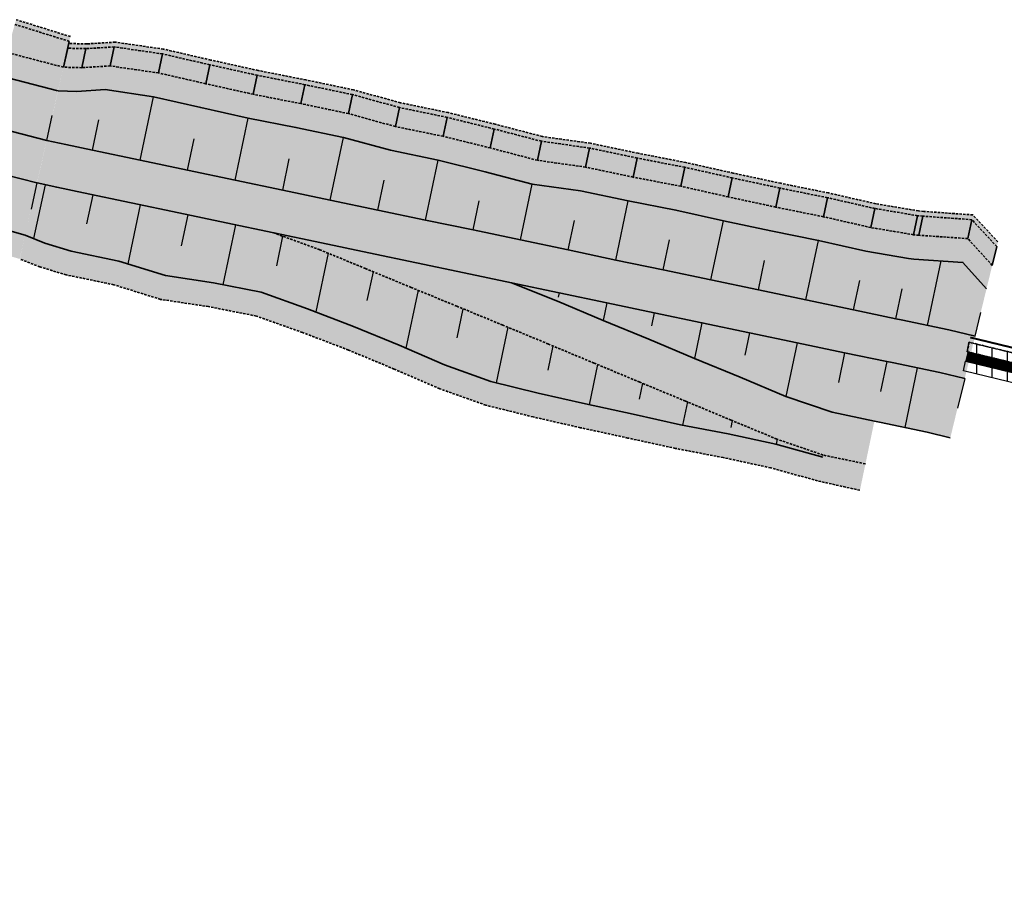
# Model space of a CAD drawing. Header units: metres. Extents: x 203098 to 221755, y 395694 to 403071.
# Tile 8 of 72: x 203468 to 203570, y 395694 to 395784. Entities that reach past the tile are written whole.
import ezdxf

# ---------------------------------------------------------------- set-up
doc = ezdxf.new("R2010")
doc.units = ezdxf.units.M
doc.linetypes.add('DASHED2', pattern=[0.375, 0.25, -0.125])
for name, color, linetype, lineweight in [('0_Onderhoudspad', 1, 'Continuous', 25), ('N-WA-GK-KEERWAND-V', 15, 'Continuous', 18), ('N-WA-GR-GRAS-V', 61, 'Continuous', 18), ('N-WA-GW-DIJK_KRUIN_BINNEN-G', 90, 'Continuous', 35), ('N-WA-GW-DIJK_KRUIN_BUITEN-G', 90, 'Continuous', 35), ('N-WA-GW-DIJK_TEEN_BINNEN-G', 90, 'Continuous', 35), ('N-WA-GW-DIJK_TEEN_BUITEN-G', 90, 'Continuous', 35), ('N-WA-GW-WATERBODEM-G', 122, 'Continuous', 35), ('N-WA-KG-GRENS_WATERSCHAP_WATERGANG_BINNEN-G', 152, 'Continuous', 25), ('N-WA-KG-ONDERHOUDGRENS_WATERSCHAP-G', 170, 'DASHED2', 35), ('N-WA-VH-VERHARDING_GRASBETONSTEEN-V', 75, 'Continuous', 18)]:
    doc.layers.add(name, color=color, linetype=linetype, lineweight=lineweight)
doc.layers.add('C3D-CORRIDOR', color=7, linetype='Continuous')
doc.layers.add('N-WA-GW-WATERBODEM-V', color=7, linetype='Continuous', lineweight=35, true_color=0x00cc99)

msp = doc.modelspace()

# ---------------------------------------------------------------- hatches: boundary and pattern name
at = {"layer": '0_Onderhoudspad'}
h = msp.add_hatch(dxfattribs=at)
h.set_pattern_fill('ANSI31', color=256, scale=0.5, angle=45)
h.paths.add_polyline_path([(203915.83, 395706.14), (203915.91, 395705.14), (203909.29, 395704.37), (203847.2, 395698.89), (203818.83, 395696.31), (203818.21, 395696.13), (203812.89, 395695.88), (203813.91, 395699.91), (203813.22, 395700.07), (203809.64, 395700.87), (203795.85, 395703.96), (203776.92, 395701.33), (203673.49, 395724.3), (203667.21, 395725.7), (203565.74, 395750.31), (203565.93, 395751.29), (203667.44, 395726.67), (203673.71, 395725.28), (203776.96, 395702.34), (203795.89, 395704.98), (203809.86, 395701.84), (203813.44, 395701.04), (203815.13, 395700.66), (203814.19, 395696.94), (203818.04, 395697.12), (203818.64, 395697.3), (203847.11, 395699.88), (203909.19, 395705.37)])
h = msp.add_hatch(dxfattribs=at)
h.set_pattern_fill('ANSI31', color=256, scale=0.5, angle=45)
h.paths.add_polyline_path([(204045.09, 395733.27), (204018.45, 395726.78), (204018.31, 395727.37), (203953.59, 395707.31), (203938.77, 395705.32), (203938.37, 395705.3), (203920.82, 395703.18), (203917.14, 395703.27), (203909.49, 395702.39), (203847.38, 395696.89), (203819.21, 395694.34), (203818.55, 395694.14), (203810.29, 395693.76), (203811.47, 395698.41), (203809.21, 395698.92), (203795.77, 395701.93), (203776.84, 395699.3), (203673.06, 395722.35), (203666.76, 395723.75), (203565.37, 395748.34), (203565.56, 395749.33), (203666.98, 395724.72), (203673.27, 395723.33), (203776.88, 395700.31), (203795.81, 395702.95), (203809.42, 395699.89), (203812.69, 395699.16), (203811.59, 395694.82), (203818.38, 395695.13), (203819.02, 395695.33), (203847.29, 395697.89), (203909.39, 395703.38), (203917.1, 395704.27), (203920.78, 395704.18), (203938.28, 395706.3), (203938.68, 395706.32), (203953.37, 395708.29), (204018, 395728.32), (204018.5, 395728.47), (204018.16, 395729.69), (204018.74, 395729.83), (204019.18, 395727.99), (204044.72, 395734.21)])
at = {"layer": 'N-WA-GR-GRAS-V'}
for points in [[(203471.04, 395772.06), (203464.8, 395773.67), (203466.25, 395778.71), (203472.2, 395777.16), (203471.04, 395772.06)], [(203554.05, 395754.62), (203549.15, 395755.64), (203544.26, 395756.67), (203539.37, 395757.7), (203534.47, 395758.73), (203529.58, 395759.75), (203524.69, 395760.78), (203519.79, 395761.81), (203514.9, 395762.84), (203510.01, 395763.86), (203505.11, 395764.89), (203500.22, 395765.92), (203495.33, 395766.95), (203490.43, 395767.97), (203485.54, 395769), (203480.65, 395770.03), (203475.75, 395771.06), (203473, 395771.64), (203471.05, 395772.06), (203472.21, 395777.15), (203474.14, 395777.1), (203477.06, 395777.28), (203482.02, 395776.55), (203486.89, 395775.44), (203491.77, 395774.35), (203496.68, 395773.39), (203501.57, 395772.36), (203506.4, 395771.04), (203511.3, 395770.03), (203516.16, 395768.83), (203521, 395767.56), (203525.96, 395766.86), (203530.86, 395765.83), (203535.77, 395764.89), (203540.65, 395763.79), (203545.54, 395762.74), (203550.44, 395761.76), (203555.31, 395760.65), (203554.05, 395754.62)], [(203470.54, 395769.87), (203464.18, 395771.51), (203464.8, 395773.67), (203471.04, 395772.06), (203470.54, 395769.87)], [(203553.58, 395752.42), (203548.69, 395753.44), (203543.8, 395754.47), (203538.91, 395755.5), (203534.01, 395756.53), (203529.12, 395757.55), (203524.23, 395758.58), (203519.33, 395759.61), (203514.44, 395760.64), (203509.55, 395761.66), (203504.65, 395762.69), (203499.76, 395763.72), (203494.87, 395764.75), (203489.97, 395765.77), (203485.08, 395766.8), (203480.19, 395767.83), (203475.29, 395768.86), (203472.53, 395769.43), (203470.55, 395769.87), (203471.05, 395772.06), (203473, 395771.64), (203475.75, 395771.06), (203480.65, 395770.03), (203485.54, 395769), (203490.43, 395767.97), (203495.33, 395766.95), (203500.22, 395765.92), (203505.11, 395764.89), (203510.01, 395763.86), (203514.9, 395762.84), (203519.79, 395761.81), (203524.69, 395760.78), (203529.58, 395759.75), (203534.47, 395758.73), (203539.37, 395757.7), (203544.26, 395756.67), (203549.15, 395755.64), (203554.05, 395754.62), (203553.58, 395752.42)], [(203470.04, 395767.68), (203463.56, 395769.34), (203464.18, 395771.51), (203470.54, 395769.87), (203470.04, 395767.68)], [(203553.12, 395750.21), (203548.23, 395751.24), (203543.34, 395752.27), (203538.44, 395753.3), (203533.55, 395754.32), (203528.66, 395755.35), (203523.76, 395756.38), (203518.87, 395757.41), (203513.98, 395758.43), (203509.08, 395759.46), (203504.19, 395760.49), (203499.3, 395761.52), (203494.4, 395762.54), (203489.51, 395763.57), (203484.62, 395764.6), (203479.72, 395765.63), (203474.83, 395766.65), (203472.07, 395767.23), (203470.05, 395767.68), (203470.55, 395769.87), (203472.53, 395769.43), (203475.29, 395768.86), (203480.19, 395767.83), (203485.08, 395766.8), (203489.97, 395765.77), (203494.87, 395764.75), (203499.76, 395763.72), (203504.65, 395762.69), (203509.55, 395761.66), (203514.44, 395760.64), (203519.33, 395759.61), (203524.23, 395758.58), (203529.12, 395757.55), (203534.01, 395756.53), (203538.91, 395755.5), (203543.8, 395754.47), (203548.69, 395753.44), (203553.58, 395752.42), (203553.12, 395750.21)], [(203468.82, 395762.29), (203462.1, 395764.25), (203463.56, 395769.34), (203470.04, 395767.68), (203468.82, 395762.29)], [(203550.87, 395739.47), (203546.04, 395740.81), (203541.15, 395741.87), (203536.24, 395742.8), (203531.36, 395743.88), (203526.47, 395744.94), (203521.59, 395746.05), (203516.74, 395747.26), (203511.98, 395748.95), (203507.3, 395750.97), (203502.6, 395752.92), (203497.87, 395754.74), (203493.12, 395756.43), (203488.21, 395757.4), (203483.26, 395758.15), (203478.47, 395759.64), (203473.57, 395760.67), (203470.86, 395761.48), (203468.82, 395762.29), (203470.05, 395767.68), (203472.07, 395767.23), (203474.83, 395766.65), (203479.72, 395765.63), (203484.62, 395764.6), (203489.51, 395763.57), (203494.4, 395762.54), (203499.15, 395760.8), (203503.85, 395758.86), (203508.55, 395756.92), (203513.25, 395754.99), (203517.96, 395753.05), (203522.65, 395751.1), (203527.35, 395749.14), (203532.05, 395747.18), (203536.75, 395745.23), (203541.45, 395743.27), (203546.15, 395741.32), (203550.91, 395739.68), (203550.87, 395739.47)], [(203558.4, 395753.7), (203554.05, 395754.62), (203555.31, 395760.65), (203559.7, 395759.9), (203558.4, 395753.7)], [(203566.54, 395751.92), (203563.83, 395752.56), (203558.94, 395753.59), (203558.4, 395753.7), (203559.7, 395759.9), (203560.26, 395759.85), (203565.29, 395759.5), (203567.72, 395756.77), (203566.54, 395751.92)], [(203551.84, 395744.09), (203547.07, 395745.72), (203542.37, 395747.68), (203537.67, 395749.63), (203532.98, 395751.59), (203528.28, 395753.54), (203523.58, 395755.5), (203518.87, 395757.41), (203518.87, 395757.41), (203523.76, 395756.38), (203528.66, 395755.35), (203533.55, 395754.32), (203538.44, 395753.3), (203543.34, 395752.27), (203548.23, 395751.24), (203553.12, 395750.21), (203551.84, 395744.09)], [(203557.94, 395751.5), (203553.58, 395752.42), (203554.05, 395754.62), (203558.4, 395753.7), (203557.94, 395751.5)], [(203566.01, 395749.73), (203563.37, 395750.36), (203558.48, 395751.39), (203557.94, 395751.5), (203558.4, 395753.7), (203558.94, 395753.59), (203563.83, 395752.56), (203566.54, 395751.92), (203566.01, 395749.73)], [(203557.48, 395749.3), (203553.12, 395750.21), (203553.58, 395752.42), (203557.94, 395751.5), (203557.48, 395749.3)], [(203565.48, 395747.54), (203562.91, 395748.16), (203558.02, 395749.19), (203557.48, 395749.3), (203557.94, 395751.5), (203558.48, 395751.39), (203563.37, 395750.36), (203566.01, 395749.73), (203565.48, 395747.54)], [(203556.19, 395743.17), (203551.84, 395744.09), (203553.12, 395750.21), (203557.48, 395749.3), (203556.19, 395743.17)], [(203564, 395741.46), (203561.62, 395742.03), (203556.73, 395743.06), (203556.19, 395743.17), (203557.48, 395749.3), (203558.02, 395749.19), (203562.91, 395748.16), (203565.48, 395747.54), (203564, 395741.46)], [(203555.21, 395738.5), (203550.87, 395739.47), (203550.91, 395739.68), (203555.27, 395738.77), (203555.21, 395738.5)]]:
    msp.add_hatch(color=256, dxfattribs=at).paths.add_polyline_path(points, flags=0)
at = {"layer": 'N-WA-GW-WATERBODEM-V'}
for points in [[(203472.76, 395779.59), (203466.94, 395781.11), (203467.76, 395784), (203473.37, 395782.25), (203472.76, 395779.59)], [(203555.83, 395763.09), (203550.95, 395764.2), (203546.05, 395765.19), (203541.16, 395766.24), (203536.28, 395767.34), (203531.37, 395768.28), (203526.48, 395769.31), (203521.52, 395770.01), (203516.67, 395771.28), (203511.82, 395772.48), (203506.92, 395773.48), (203502.09, 395774.81), (203497.19, 395775.84), (203492.29, 395776.8), (203487.41, 395777.89), (203482.53, 395779), (203477.57, 395779.72), (203474.66, 395779.54), (203472.76, 395779.59), (203473.21, 395781.54), (203475.07, 395781.5), (203477.99, 395781.68), (203482.94, 395780.96), (203487.82, 395779.84), (203492.7, 395778.76), (203497.61, 395777.79), (203502.5, 395776.77), (203507.33, 395775.44), (203512.23, 395774.43), (203517.08, 395773.23), (203521.93, 395771.97), (203526.89, 395771.27), (203531.78, 395770.24), (203536.69, 395769.29), (203541.57, 395768.2), (203546.46, 395767.15), (203551.36, 395766.16), (203556.24, 395765.05), (203555.83, 395763.09)], [(203560.22, 395762.35), (203555.83, 395763.09), (203556.24, 395765.05), (203560.63, 395764.31), (203560.22, 395762.35)], [(203568.31, 395759.2), (203565.8, 395761.95), (203560.77, 395762.3), (203560.22, 395762.35), (203560.63, 395764.31), (203561.18, 395764.26), (203566.22, 395763.9), (203568.78, 395761.14), (203568.31, 395759.2)]]:
    msp.add_hatch(color=256, dxfattribs=at).paths.add_polyline_path(points, flags=0)
at = {"layer": 'N-WA-VH-VERHARDING_GRASBETONSTEEN-V'}
for points in [[(203473.37, 395782.25), (203467.76, 395784), (203467.9, 395784.48), (203473.48, 395782.74), (203473.37, 395782.25)], [(203556.24, 395765.05), (203551.36, 395766.16), (203546.46, 395767.15), (203541.57, 395768.2), (203536.69, 395769.29), (203531.78, 395770.24), (203526.89, 395771.27), (203521.93, 395771.97), (203517.08, 395773.23), (203512.23, 395774.43), (203507.33, 395775.44), (203502.5, 395776.77), (203497.61, 395777.79), (203492.7, 395778.76), (203487.82, 395779.84), (203482.94, 395780.96), (203477.99, 395781.68), (203475.07, 395781.5), (203473.21, 395781.54), (203473.32, 395782.03), (203475.17, 395781.99), (203478.09, 395782.17), (203483.05, 395781.45), (203487.92, 395780.33), (203492.8, 395779.25), (203497.71, 395778.28), (203502.6, 395777.26), (203507.43, 395775.93), (203512.33, 395774.92), (203517.19, 395773.72), (203522.03, 395772.46), (203526.99, 395771.76), (203531.89, 395770.73), (203536.8, 395769.78), (203541.67, 395768.69), (203546.56, 395767.64), (203551.46, 395766.65), (203556.34, 395765.54), (203556.24, 395765.05)], [(203472.2, 395777.16), (203466.25, 395778.71), (203466.94, 395781.11), (203472.76, 395779.59), (203472.2, 395777.16)], [(203555.31, 395760.65), (203550.44, 395761.76), (203545.54, 395762.74), (203540.65, 395763.79), (203535.77, 395764.89), (203530.86, 395765.83), (203525.96, 395766.86), (203521, 395767.56), (203516.16, 395768.83), (203511.3, 395770.03), (203506.4, 395771.04), (203501.57, 395772.36), (203496.68, 395773.39), (203491.77, 395774.35), (203486.89, 395775.44), (203482.02, 395776.55), (203477.06, 395777.28), (203474.14, 395777.1), (203472.21, 395777.15), (203472.76, 395779.59), (203474.66, 395779.54), (203477.57, 395779.72), (203482.53, 395779), (203487.41, 395777.89), (203492.29, 395776.8), (203497.19, 395775.84), (203502.09, 395774.81), (203506.92, 395773.48), (203511.82, 395772.48), (203516.67, 395771.28), (203521.52, 395770.01), (203526.48, 395769.31), (203531.37, 395768.28), (203536.28, 395767.34), (203541.16, 395766.24), (203546.05, 395765.19), (203550.95, 395764.2), (203555.83, 395763.09), (203555.31, 395760.65)], [(203560.63, 395764.31), (203556.24, 395765.05), (203556.34, 395765.54), (203560.73, 395764.8), (203560.63, 395764.31)], [(203568.78, 395761.14), (203566.22, 395763.9), (203561.18, 395764.26), (203560.63, 395764.31), (203560.73, 395764.8), (203561.28, 395764.75), (203566.32, 395764.39), (203568.9, 395761.62), (203568.78, 395761.14)], [(203468.26, 395759.86), (203461.41, 395761.85), (203462.1, 395764.25), (203468.82, 395762.29), (203468.26, 395759.86)], [(203559.7, 395759.9), (203555.31, 395760.65), (203555.83, 395763.09), (203560.22, 395762.35), (203559.7, 395759.9)], [(203550.35, 395737.02), (203545.53, 395738.36), (203540.64, 395739.42), (203535.73, 395740.36), (203530.84, 395741.43), (203525.96, 395742.49), (203521.08, 395743.6), (203516.22, 395744.81), (203511.47, 395746.5), (203506.79, 395748.52), (203502.09, 395750.48), (203497.36, 395752.29), (203492.61, 395753.98), (203487.7, 395754.95), (203482.75, 395755.7), (203477.95, 395757.2), (203473.06, 395758.22), (203470.35, 395759.03), (203468.27, 395759.85), (203468.82, 395762.29), (203470.86, 395761.48), (203473.57, 395760.67), (203478.47, 395759.64), (203483.26, 395758.15), (203488.21, 395757.4), (203493.12, 395756.43), (203497.87, 395754.74), (203502.6, 395752.92), (203507.3, 395750.97), (203511.98, 395748.95), (203516.74, 395747.26), (203521.59, 395746.05), (203526.47, 395744.94), (203531.36, 395743.88), (203536.24, 395742.8), (203541.15, 395741.87), (203546.04, 395740.81), (203550.87, 395739.47), (203550.35, 395737.02)], [(203550.91, 395739.68), (203546.15, 395741.32), (203541.45, 395743.27), (203536.75, 395745.23), (203532.05, 395747.18), (203527.35, 395749.14), (203522.65, 395751.1), (203517.96, 395753.05), (203513.25, 395754.99), (203508.55, 395756.92), (203503.85, 395758.86), (203499.15, 395760.8), (203494.4, 395762.54), (203494.4, 395762.54), (203499.3, 395761.52), (203504.19, 395760.49), (203509.08, 395759.46), (203513.98, 395758.43), (203518.87, 395757.41), (203523.58, 395755.5), (203528.28, 395753.54), (203532.98, 395751.59), (203537.67, 395749.63), (203542.37, 395747.68), (203547.07, 395745.72), (203551.84, 395744.09), (203550.91, 395739.68)], [(203567.72, 395756.77), (203565.29, 395759.5), (203560.26, 395759.85), (203559.7, 395759.9), (203560.22, 395762.35), (203560.77, 395762.3), (203565.8, 395761.95), (203568.31, 395759.2), (203567.72, 395756.77)], [(203555.27, 395738.77), (203550.91, 395739.68), (203551.84, 395744.09), (203556.19, 395743.17), (203555.27, 395738.77)], [(203554.7, 395736.05), (203550.35, 395737.02), (203550.87, 395739.47), (203555.21, 395738.5), (203554.7, 395736.05)]]:
    msp.add_hatch(color=256, dxfattribs=at).paths.add_polyline_path(points, flags=0)

# ---------------------------------------------------------------- linework, layer by layer
at = {"layer": '0_Onderhoudspad', "extrusion": (0, 0, -1)}
msp.add_lwpolyline([(-203776.92, 395701.33), (-203673.49, 395724.3), (-203667.21, 395725.7), (-203565.74, 395750.31), (-203565.93, 395751.29), (-203667.44, 395726.67), (-203673.71, 395725.28), (-203776.96, 395702.34)], dxfattribs=at)
at = {"layer": '0_Onderhoudspad'}
msp.add_lwpolyline([(203776.84, 395699.3), (203673.06, 395722.35), (203666.76, 395723.75), (203565.37, 395748.34), (203565.56, 395749.33), (203666.98, 395724.72), (203673.27, 395723.33), (203776.88, 395700.31)], dxfattribs=at)
at = {"layer": 'C3D-CORRIDOR'}
for p, q in [((203480.65, 395770.03, 16.35), (203482.02, 395776.55, 14.13)), ((203471.04, 395772.06, 16.35), (203471.62, 395774.61, 15.48)), ((203475.75, 395771.06, 16.35), (203476.41, 395774.17, 15.29)), ((203490.43, 395767.97, 16.35), (203491.77, 395774.35, 14.18)), ((203485.54, 395769, 16.35), (203486.22, 395772.22, 15.25)), ((203500.22, 395765.92, 16.35), (203501.57, 395772.36, 14.16)), ((203495.33, 395766.95, 16.35), (203496, 395770.17, 15.25)), ((203510.01, 395763.86, 16.35), (203511.3, 395770.03, 14.25)), ((203470.04, 395767.68, 16.35), (203469.43, 395764.99, 15.43)), ((203505.11, 395764.89, 16.35), (203505.76, 395767.96, 15.3)), ((203470.89, 395767.49, 16.35), (203469.67, 395761.95, 14.46)), ((203519.79, 395761.81, 16.35), (203521, 395767.56, 14.39)), ((203475.78, 395766.45, 16.35), (203475.15, 395763.46, 15.33)), ((203514.9, 395762.84, 16.35), (203515.53, 395765.83, 15.33)), ((203529.58, 395759.75, 16.35), (203530.86, 395765.83, 14.28)), ((203480.67, 395765.43, 16.35), (203479.4, 395759.35, 14.28)), ((203485.57, 395764.4, 16.35), (203484.89, 395761.2, 15.26)), ((203524.69, 395760.78, 16.35), (203525.33, 395763.82, 15.31)), ((203539.37, 395757.7, 16.35), (203540.65, 395763.79, 14.27)), ((203490.46, 395763.37, 16.35), (203489.16, 395757.21, 14.25)), ((203495.31, 395762.21, 16.35), (203494.67, 395759.16, 15.31)), ((203534.47, 395758.73, 16.35), (203535.12, 395761.81, 15.3)), ((203549.15, 395755.64, 16.35), (203550.44, 395761.76, 14.27)), ((203499.99, 395760.45, 16.35), (203498.72, 395754.41, 14.29)), ((203544.26, 395756.67, 16.35), (203544.9, 395759.71, 15.32)), ((203561.66, 395753.02, 16.35), (203563.06, 395759.66, 14.09)), ((203504.62, 395758.54, 16.35), (203503.99, 395755.57, 15.34)), ((203554.05, 395754.62, 16.35), (203554.68, 395757.63, 15.32)), ((203509.24, 395756.64, 16.35), (203507.99, 395750.67, 14.32)), ((203558.4, 395753.7, 16.35), (203559.05, 395756.8, 15.29)), ((203523.76, 395756.38, 16.35), (203523.67, 395755.94, 16.2)), ((203513.86, 395754.74, 16.35), (203513.23, 395751.73, 15.33)), ((203528.66, 395755.35, 16.35), (203528.28, 395753.54, 15.73)), ((203533.55, 395754.32, 16.35), (203533.26, 395752.96, 15.88)), ((203566.54, 395751.92, 16.35), (203567.13, 395754.34, 15.52)), ((203518.48, 395752.83, 16.32), (203517.29, 395747.12, 14.37)), ((203538.44, 395753.3, 16.35), (203537.67, 395749.63, 15.1)), ((203543.34, 395752.27, 16.35), (203542.85, 395749.97, 15.57)), ((203523.1, 395750.91, 16.02), (203522.58, 395748.43, 15.17)), ((203548.23, 395751.24, 16.35), (203547.07, 395745.72, 14.47)), ((203553.12, 395750.21, 16.35), (203552.48, 395747.15, 15.31)), ((203527.72, 395748.99, 15.71), (203526.85, 395744.85, 14.3)), ((203557.48, 395749.3, 16.35), (203556.83, 395746.23, 15.31)), ((203560.6, 395748.64, 16.35), (203559.32, 395742.51, 14.26)), ((203565.48, 395747.54, 16.35), (203564.74, 395744.5, 15.31)), ((203532.33, 395747.07, 15.4), (203531.99, 395745.44, 14.84)), ((203536.95, 395745.14, 15.09), (203536.45, 395742.76, 14.28)), ((203541.56, 395743.22, 14.78), (203541.42, 395742.53, 14.54)), ((203546.18, 395741.3, 14.47), (203546.08, 395740.8, 14.3))]:
    msp.add_line(p, q, dxfattribs=at)
at = {"layer": 'N-WA-GK-KEERWAND-V', "const_width": 1}
msp.add_lwpolyline([(204044.54, 395734.68), (204019.55, 395728.6), (204019.1, 395730.44), (204017.53, 395730.06), (204017.89, 395728.81), (203953.26, 395708.78), (203938.63, 395706.82), (203938.24, 395706.8), (203920.75, 395704.68), (203917.08, 395704.77), (203909.34, 395703.88), (203847.24, 395698.39), (203818.93, 395695.82), (203818.3, 395695.63), (203812.24, 395695.35), (203813.3, 395699.54), (203813.11, 395699.58), (203809.53, 395700.38), (203795.83, 395703.45), (203776.9, 395700.82), (203673.38, 395723.82), (203667.1, 395725.21), (203565.65, 395749.82)], dxfattribs=at)
at = {"layer": 'N-WA-GW-DIJK_KRUIN_BINNEN-G', "elevation": 16.35}
for points in [[(203471.04, 395772.06), (203464.8, 395773.67)], [(203566.54, 395751.92), (203563.83, 395752.56), (203558.94, 395753.59), (203558.4, 395753.7), (203554.05, 395754.62), (203549.15, 395755.64), (203544.26, 395756.67), (203539.37, 395757.7), (203534.47, 395758.73), (203529.58, 395759.75), (203524.69, 395760.78), (203519.79, 395761.81), (203514.9, 395762.84), (203510.01, 395763.86), (203505.11, 395764.89), (203500.22, 395765.92), (203495.33, 395766.95), (203490.43, 395767.97), (203485.54, 395769), (203480.65, 395770.03), (203475.75, 395771.06), (203473, 395771.64), (203471.05, 395772.06)]]:
    msp.add_lwpolyline(points, dxfattribs=at)
at = {"layer": 'N-WA-GW-DIJK_KRUIN_BUITEN-G', "elevation": 16.35}
for points in [[(203470.04, 395767.68), (203463.56, 395769.34)], [(203565.48, 395747.54), (203562.91, 395748.16), (203558.02, 395749.19), (203557.48, 395749.3), (203553.12, 395750.21), (203548.23, 395751.24), (203543.34, 395752.27), (203538.44, 395753.3), (203533.55, 395754.32), (203528.66, 395755.35), (203523.76, 395756.38), (203518.87, 395757.41), (203513.98, 395758.43), (203509.08, 395759.46), (203504.19, 395760.49), (203499.3, 395761.52), (203494.4, 395762.54), (203489.51, 395763.57), (203484.62, 395764.6), (203479.72, 395765.63), (203474.83, 395766.65), (203472.07, 395767.23), (203470.05, 395767.68)]]:
    msp.add_lwpolyline(points, dxfattribs=at)
at = {"layer": 'N-WA-GW-DIJK_TEEN_BINNEN-G'}
for points, elevation in [([(203472.2, 395777.16), (203466.25, 395778.71)], 14.61), ([(203567.72, 395756.77), (203565.29, 395759.5), (203560.26, 395759.85), (203559.7, 395759.9), (203555.31, 395760.65), (203550.44, 395761.76), (203545.54, 395762.74), (203540.65, 395763.79), (203535.77, 395764.89), (203530.86, 395765.83), (203525.96, 395766.86), (203521, 395767.56), (203516.16, 395768.83), (203511.3, 395770.03), (203506.4, 395771.04), (203501.57, 395772.36), (203496.68, 395773.39), (203491.77, 395774.35), (203486.89, 395775.44), (203482.02, 395776.55), (203477.06, 395777.28), (203474.14, 395777.1), (203472.21, 395777.15)], 14.69)]:
    msp.add_lwpolyline(points, dxfattribs=dict(at, elevation=elevation))
at = {"layer": 'N-WA-GW-DIJK_TEEN_BUITEN-G'}
for p, q in [((203472.07, 395767.23, 16.35), (203470.05, 395767.68, 16.35)), ((203474.83, 395766.65, 16.35), (203472.07, 395767.23, 16.35)), ((203479.72, 395765.63, 16.35), (203474.83, 395766.65, 16.35)), ((203484.62, 395764.6, 16.35), (203479.72, 395765.63, 16.35)), ((203468.82, 395762.29, 14.51), (203462.1, 395764.25, 14.58)), ((203489.51, 395763.57, 16.35), (203484.62, 395764.6, 16.35)), ((203494.4, 395762.54, 16.35), (203489.51, 395763.57, 16.35)), ((203470.86, 395761.48, 14.39), (203468.82, 395762.29, 14.51)), ((203499.3, 395761.52, 16.35), (203494.4, 395762.54, 16.35)), ((203473.57, 395760.67, 14.31), (203470.86, 395761.48, 14.39)), ((203478.47, 395759.64, 14.31), (203473.57, 395760.67, 14.31)), ((203504.19, 395760.49, 16.35), (203499.3, 395761.52, 16.35)), ((203483.26, 395758.15, 14.15), (203478.47, 395759.64, 14.31)), ((203509.08, 395759.46, 16.35), (203504.19, 395760.49, 16.35)), ((203513.98, 395758.43, 16.35), (203509.08, 395759.46, 16.35)), ((203488.21, 395757.4, 14.25), (203483.26, 395758.15, 14.15)), ((203518.87, 395757.41, 16.35), (203513.98, 395758.43, 16.35)), ((203493.12, 395756.43, 14.27), (203488.21, 395757.4, 14.25)), ((203523.58, 395755.5, 16.05), (203518.87, 395757.41, 16.35)), ((203497.87, 395754.74, 14.29), (203493.12, 395756.43, 14.27)), ((203502.6, 395752.92, 14.33), (203497.87, 395754.74, 14.29)), ((203528.28, 395753.54, 15.73), (203523.58, 395755.5, 16.05)), ((203532.98, 395751.59, 15.42), (203528.28, 395753.54, 15.73)), ((203507.3, 395750.97, 14.32), (203502.6, 395752.92, 14.33)), ((203537.67, 395749.63, 15.1), (203532.98, 395751.59, 15.42)), ((203511.98, 395748.95, 14.29), (203507.3, 395750.97, 14.32)), ((203542.37, 395747.68, 14.79), (203537.67, 395749.63, 15.1)), ((203516.74, 395747.26, 14.38), (203511.98, 395748.95, 14.29)), ((203547.07, 395745.72, 14.47), (203542.37, 395747.68, 14.79)), ((203521.59, 395746.05, 14.33), (203516.74, 395747.26, 14.38)), ((203526.47, 395744.94, 14.3), (203521.59, 395746.05, 14.33)), ((203551.84, 395744.09, 14.26), (203547.07, 395745.72, 14.47)), ((203531.36, 395743.88, 14.29), (203526.47, 395744.94, 14.3)), ((203536.24, 395742.8, 14.28), (203531.36, 395743.88, 14.29)), ((203556.19, 395743.17, 14.26), (203551.84, 395744.09, 14.26)), ((203541.15, 395741.87, 14.31), (203536.24, 395742.8, 14.28)), ((203556.73, 395743.06, 14.26), (203556.19, 395743.17, 14.26)), ((203561.62, 395742.03, 14.26), (203556.73, 395743.06, 14.26)), ((203546.04, 395740.81, 14.3), (203541.15, 395741.87, 14.31)), ((203564, 395741.46, 14.26), (203561.62, 395742.03, 14.26)), ((203550.87, 395739.47, 14.19), (203546.04, 395740.81, 14.3))]:
    msp.add_line(p, q, dxfattribs=at)
at = {"layer": 'N-WA-GW-WATERBODEM-G'}
for p, q in [((203472.76, 395779.59, 14.61), (203473.37, 395782.25, 14.61)), ((203472.76, 395779.59, 14.61), (203473.21, 395781.54, 14.61)), ((203474.66, 395779.54, 14.49), (203475.07, 395781.5, 14.49)), ((203477.57, 395779.72, 14.23), (203477.99, 395781.68, 14.23)), ((203482.53, 395779, 14.13), (203482.94, 395780.96, 14.13)), ((203487.41, 395777.89, 14.16), (203487.82, 395779.84, 14.16)), ((203492.29, 395776.8, 14.18), (203492.7, 395778.76, 14.18)), ((203497.19, 395775.84, 14.16), (203497.61, 395777.79, 14.16)), ((203502.09, 395774.81, 14.16), (203502.5, 395776.77, 14.16)), ((203506.92, 395773.48, 14.26), (203507.33, 395775.44, 14.26)), ((203511.82, 395772.48, 14.25), (203512.23, 395774.43, 14.25)), ((203516.67, 395771.28, 14.31), (203517.08, 395773.23, 14.31)), ((203521.52, 395770.01, 14.39), (203521.93, 395771.97, 14.39)), ((203526.48, 395769.31, 14.28), (203526.89, 395771.27, 14.28)), ((203531.37, 395768.28, 14.28), (203531.78, 395770.24, 14.28)), ((203536.28, 395767.34, 14.25), (203536.69, 395769.29, 14.25)), ((203541.16, 395766.24, 14.27), (203541.57, 395768.2, 14.27)), ((203546.05, 395765.19, 14.28), (203546.46, 395767.15, 14.28)), ((203550.95, 395764.2, 14.27), (203551.36, 395766.16, 14.27)), ((203555.83, 395763.09, 14.3), (203556.24, 395765.05, 14.3)), ((203555.83, 395763.09, 14.3), (203556.24, 395765.05, 14.3)), ((203560.22, 395762.35, 14.24), (203560.63, 395764.31, 14.24)), ((203560.22, 395762.35, 14.24), (203560.63, 395764.31, 14.24)), ((203560.77, 395762.3, 14.22), (203561.18, 395764.26, 14.22)), ((203565.8, 395761.95, 13.99), (203566.22, 395763.9, 13.99)), ((203568.31, 395759.2, 14.69), (203568.78, 395761.14, 14.69))]:
    msp.add_line(p, q, dxfattribs=at)
at = {"layer": 'N-WA-KG-GRENS_WATERSCHAP_WATERGANG_BINNEN-G', "extrusion": (0, 0, -1), "const_width": 0.2}
msp.add_lwpolyline([(-203566.05, 395751.78), (-203667.55, 395727.16), (-203673.82, 395725.77), (-203776.98, 395702.85), (-203795.91, 395705.48), (-203809.76, 395702.38)], dxfattribs=at)
at = {"layer": 'N-WA-KG-ONDERHOUDGRENS_WATERSCHAP-G'}
msp.add_lwpolyline([(203777.09, 395705.39), (203674.36, 395728.21), (203668.11, 395729.6), (203574.02, 395752.42), (203573.31, 395749.5), (203565.93, 395751.29), (203565.74, 395750.31), (203667.21, 395725.7), (203673.49, 395724.3), (203776.92, 395701.33)], dxfattribs=at)
for points in [[(203473.37, 395782.25, 14.61), (203467.76, 395784, 14.6)], [(203473.48, 395782.74, 14.61), (203467.9, 395784.48, 14.6)], [(203568.9, 395761.62, 14.69), (203566.32, 395764.39, 13.99), (203561.28, 395764.75, 14.22), (203560.73, 395764.8, 14.24), (203556.34, 395765.54, 14.3), (203551.46, 395766.65, 14.27), (203546.56, 395767.64, 14.28), (203541.67, 395768.69, 14.27), (203536.8, 395769.78, 14.25), (203531.89, 395770.73, 14.28), (203526.99, 395771.76, 14.28), (203522.03, 395772.46, 14.39), (203517.19, 395773.72, 14.31), (203512.33, 395774.92, 14.25), (203507.43, 395775.93, 14.26), (203502.6, 395777.26, 14.16), (203497.71, 395778.28, 14.16), (203492.8, 395779.25, 14.18), (203487.92, 395780.33, 14.16), (203483.05, 395781.45, 14.13), (203478.09, 395782.17, 14.23), (203475.17, 395781.99, 14.49), (203473.32, 395782.03, 14.61)], [(203472.76, 395779.59, 14.61), (203466.94, 395781.11, 14.6)], [(203568.78, 395761.14, 14.69), (203566.22, 395763.9, 13.99), (203561.18, 395764.26, 14.22), (203560.63, 395764.31, 14.24), (203556.24, 395765.05, 14.3), (203551.36, 395766.16, 14.27), (203546.46, 395767.15, 14.28), (203541.57, 395768.2, 14.27), (203536.69, 395769.29, 14.25), (203531.78, 395770.24, 14.28), (203526.89, 395771.27, 14.28), (203521.93, 395771.97, 14.39), (203517.08, 395773.23, 14.31), (203512.23, 395774.43, 14.25), (203507.33, 395775.44, 14.26), (203502.5, 395776.77, 14.16), (203497.61, 395777.79, 14.16), (203492.7, 395778.76, 14.18), (203487.82, 395779.84, 14.16), (203482.94, 395780.96, 14.13), (203477.99, 395781.68, 14.23), (203475.07, 395781.5, 14.49), (203473.21, 395781.54, 14.61)], [(203568.31, 395759.2, 14.69), (203565.8, 395761.95, 13.99), (203560.77, 395762.3, 14.22), (203560.22, 395762.35, 14.24), (203555.83, 395763.09, 14.3), (203550.95, 395764.2, 14.27), (203546.05, 395765.19, 14.28), (203541.16, 395766.24, 14.27), (203536.28, 395767.34, 14.25), (203531.37, 395768.28, 14.28), (203526.48, 395769.31, 14.28), (203521.52, 395770.01, 14.39), (203516.67, 395771.28, 14.31), (203511.82, 395772.48, 14.25), (203506.92, 395773.48, 14.26), (203502.09, 395774.81, 14.16), (203497.19, 395775.84, 14.16), (203492.29, 395776.8, 14.18), (203487.41, 395777.89, 14.16), (203482.53, 395779, 14.13), (203477.57, 395779.72, 14.23), (203474.66, 395779.54, 14.49), (203472.76, 395779.59, 14.61)], [(203555.27, 395738.77, 14.26), (203550.91, 395739.68, 14.26), (203546.15, 395741.32, 14.47), (203541.45, 395743.27, 14.79), (203536.75, 395745.23, 15.1), (203532.05, 395747.18, 15.42), (203527.35, 395749.14, 15.73), (203522.65, 395751.1, 16.05), (203517.96, 395753.05, 16.35), (203513.25, 395754.99, 16.35), (203508.55, 395756.92, 16.35), (203503.85, 395758.86, 16.35), (203499.15, 395760.8, 16.35), (203494.4, 395762.54, 16.35)], [(203554.7, 395736.05, 14.17), (203550.35, 395737.02, 14.19), (203545.53, 395738.36, 14.3), (203540.64, 395739.42, 14.31), (203535.73, 395740.36, 14.28), (203530.84, 395741.43, 14.29), (203525.96, 395742.49, 14.3), (203521.08, 395743.6, 14.33), (203516.22, 395744.81, 14.38), (203511.47, 395746.5, 14.29), (203506.79, 395748.52, 14.32), (203502.09, 395750.48, 14.33), (203497.36, 395752.29, 14.29), (203492.61, 395753.98, 14.27), (203487.7, 395754.95, 14.25), (203482.75, 395755.7, 14.15), (203477.95, 395757.2, 14.31), (203473.06, 395758.22, 14.31), (203470.35, 395759.03, 14.39), (203468.27, 395759.85, 14.51)]]:
    msp.add_polyline3d(points, dxfattribs=at)

doc.saveas('drawing.dxf')
